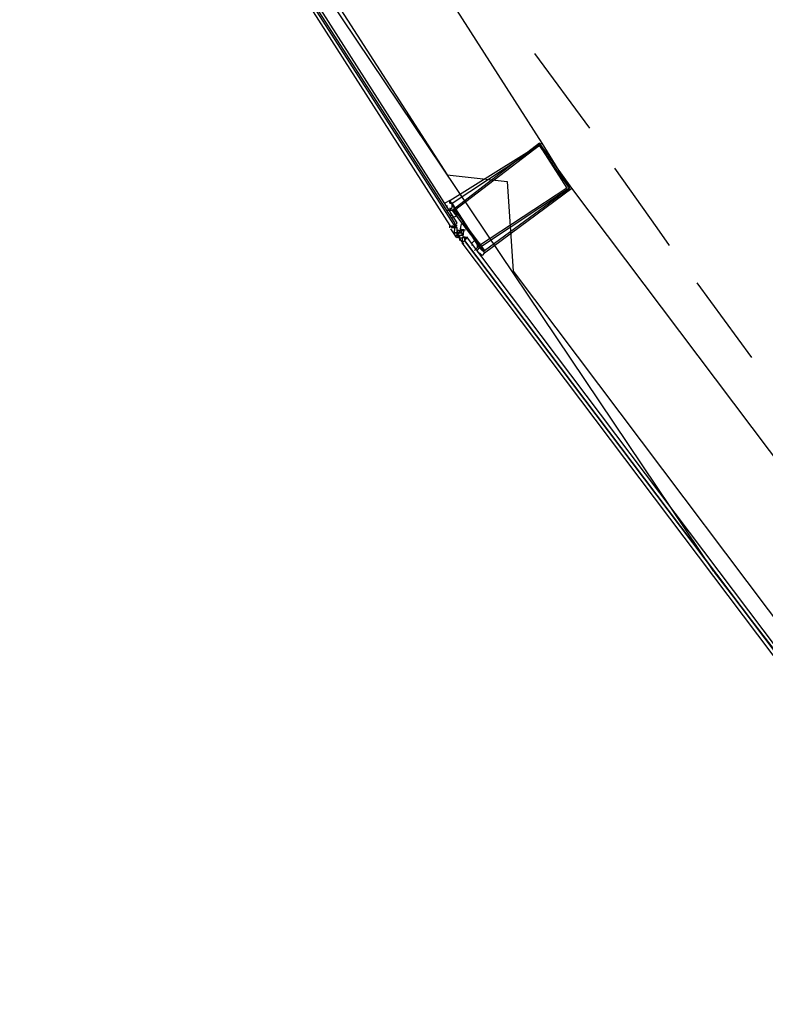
# Model space of a CAD drawing. Header units: feet. Extents: x -79 to 198, y -22 to 181.
# Tile 15 of 203: x 23 to 26.98, y 21.04 to 26.3. Entities that reach past the tile are written whole.
import ezdxf

# ---------------------------------------------------------------- set-up
doc = ezdxf.new("R2010")
doc.units = ezdxf.units.FT
doc.layers.add('A-AREA-UNIDAD', color=30, linetype='CONTINUOUS')
doc.layers.add('A-LINEA', color=7, linetype='CONTINUOUS')

msp = doc.modelspace()

# ---------------------------------------------------------------- linework, layer by layer
at = {"layer": 'A-AREA-UNIDAD'}
msp.add_lwpolyline([(23.392, 28.4089), (25.28, 25.4756), (25.6, 25.44), (25.632, 24.96), (27.68, 22.24), (28, 22.2044), (28.08, 21.7244), (39.712, 18.9689), (47.68, 17.5644), (55.712, 16.5156), (55.808, 17.0489), (56.4, 17.0844), (56.448, 17.28), (58.752, 17.0844), (61.952, 30.56)], dxfattribs=at)
at = {"layer": 'A-LINEA'}
for p, q in [((22.9956, 28.8755), (26.704, 23.3541)), ((23.7867, 28.7644), (25.7867, 25.6444)), ((25.7467, 26.1244), (26.04, 25.7244)), ((28.1733, 22.4444), (25.9467, 25.4044)), ((25.28, 25.2978), (25.28, 25.2978)), ((25.3067, 25.2578), (25.3067, 25.2578)), ((25.32, 25.2178), (25.32, 25.2178)), ((25.3333, 25.2178), (25.3333, 25.2178)), ((25.3333, 25.2178), (25.3333, 25.2178)), ((25.3333, 25.2178), (25.3333, 25.2178)), ((25.3333, 25.2178), (25.3333, 25.2178)), ((25.3333, 25.2178), (25.3333, 25.2178)), ((25.3333, 25.2178), (25.3333, 25.2178)), ((25.3333, 25.2178), (25.3333, 25.2178)), ((25.3333, 25.2178), (25.3333, 25.2178)), ((25.3333, 25.2178), (25.3333, 25.2178)), ((25.2933, 25.1911), (25.2933, 25.2044)), ((25.2933, 25.1911), (25.2933, 25.1911)), ((25.3311, 25.1374), (25.2998, 25.1862)), ((25.3067, 25.2044), (25.3067, 25.1911)), ((25.3067, 25.2044), (25.3067, 25.2044)), ((25.3067, 25.2044), (25.3067, 25.2044)), ((25.3067, 25.2044), (25.3067, 25.2044)), ((25.3067, 25.2044), (25.3067, 25.2044)), ((25.3067, 25.2044), (25.3067, 25.2044)), ((25.3067, 25.1911), (25.3067, 25.2044)), ((25.3067, 25.2044), (25.3067, 25.2044)), ((25.3067, 25.2044), (25.3067, 25.2044)), ((25.3067, 25.1911), (25.3067, 25.1911)), ((25.32, 25.1911), (25.3067, 25.1911)), ((25.32, 25.1911), (25.3067, 25.1911)), ((25.3067, 25.1911), (25.3067, 25.1911)), ((25.3067, 25.1911), (25.3067, 25.1911)), ((25.3067, 25.1911), (25.3067, 25.1911)), ((25.3067, 25.1911), (25.3067, 25.1911)), ((25.3067, 25.1911), (25.3067, 25.1911)), ((25.3067, 25.1911), (25.3067, 25.1911)), ((25.3067, 25.1911), (25.3067, 25.1911)), ((25.3067, 25.1911), (25.3067, 25.1911)), ((25.3067, 25.1911), (25.3067, 25.1911)), ((25.3067, 25.1911), (25.3067, 25.1911)), ((25.3067, 25.1911), (25.3067, 25.1911)), ((25.3067, 25.1778), (25.3067, 25.1778)), ((25.32, 25.2044), (25.32, 25.2044)), ((25.32, 25.2044), (25.32, 25.2044)), ((25.3333, 25.2044), (25.32, 25.2044)), ((25.3333, 25.2044), (25.32, 25.2044)), ((25.32, 25.2044), (25.32, 25.2044)), ((25.32, 25.2044), (25.32, 25.2044)), ((25.32, 25.2044), (25.32, 25.2044)), ((25.32, 25.2044), (25.32, 25.2044)), ((25.3333, 25.1911), (25.32, 25.2044)), ((25.32, 25.2044), (25.32, 25.2044)), ((25.32, 25.2044), (25.32, 25.2044)), ((25.32, 25.2044), (25.32, 25.1911)), ((25.32, 25.2044), (25.32, 25.2044)), ((25.32, 25.2044), (25.32, 25.2044)), ((25.32, 25.2044), (25.32, 25.1911)), ((25.32, 25.2044), (25.32, 25.1911)), ((25.32, 25.2044), (25.32, 25.2044)), ((25.32, 25.2044), (25.32, 25.2044)), ((25.32, 25.1911), (25.32, 25.1911)), ((25.32, 25.1911), (25.32, 25.1778)), ((25.3333, 25.1911), (25.32, 25.1911)), ((25.32, 25.1911), (25.32, 25.1911)), ((25.32, 25.1911), (25.32, 25.1911)), ((25.32, 25.1911), (25.32, 25.1911)), ((25.32, 25.1911), (25.32, 25.1911)), ((25.32, 25.1911), (25.32, 25.1911)), ((25.32, 25.1911), (25.32, 25.1911)), ((25.32, 25.1911), (25.32, 25.1911)), ((25.32, 25.1911), (25.32, 25.1911)), ((25.32, 25.1911), (25.32, 25.1911)), ((25.32, 25.1911), (25.32, 25.1911)), ((25.32, 25.1911), (25.32, 25.1911)), ((25.32, 25.1911), (25.32, 25.1911)), ((25.32, 25.1911), (25.32, 25.1911)), ((25.32, 25.1911), (25.32, 25.1911)), ((25.32, 25.1911), (25.32, 25.1911)), ((25.3333, 25.1911), (25.32, 25.1911)), ((25.3333, 25.1911), (25.32, 25.1911)), ((25.32, 25.1911), (25.32, 25.1911)), ((25.32, 25.1911), (25.32, 25.1911)), ((25.32, 25.1911), (25.32, 25.1911)), ((25.32, 25.1911), (25.32, 25.1911)), ((25.32, 25.1911), (25.32, 25.1911)), ((25.32, 25.1778), (25.32, 25.1778)), ((25.32, 25.1778), (25.32, 25.1778)), ((25.32, 25.1778), (25.32, 25.1778)), ((25.32, 25.1778), (25.32, 25.1778)), ((25.32, 25.1778), (25.32, 25.1778)), ((25.32, 25.1778), (25.32, 25.1778)), ((25.32, 25.1778), (25.32, 25.1778)), ((25.32, 25.1778), (25.32, 25.1778)), ((25.32, 25.1778), (25.32, 25.1778)), ((25.32, 25.1778), (25.32, 25.1778)), ((25.32, 25.1778), (25.32, 25.1778)), ((25.32, 25.1778), (25.32, 25.1778)), ((25.32, 25.1778), (25.32, 25.1778)), ((25.32, 25.1778), (25.32, 25.1778)), ((25.32, 25.1778), (25.32, 25.1778)), ((25.32, 25.1778), (25.32, 25.1778)), ((25.32, 25.1778), (25.32, 25.1778)), ((25.32, 25.1644), (25.32, 25.1778)), ((25.32, 25.1778), (25.32, 25.1778)), ((25.32, 25.1778), (25.32, 25.1778)), ((25.32, 25.1644), (25.32, 25.1778)), ((25.32, 25.1778), (25.32, 25.1778)), ((25.32, 25.1778), (25.32, 25.1778)), ((25.32, 25.1778), (25.32, 25.1778)), ((25.32, 25.1778), (25.32, 25.1778)), ((25.32, 25.1778), (25.32, 25.1778)), ((25.32, 25.1778), (25.32, 25.1778)), ((25.32, 25.1778), (25.32, 25.1778)), ((25.32, 25.1778), (25.32, 25.1778)), ((25.32, 25.1778), (25.32, 25.1778)), ((25.32, 25.1778), (25.32, 25.1778)), ((25.32, 25.1778), (25.32, 25.1778)), ((25.32, 25.1778), (25.32, 25.1778)), ((25.32, 25.1778), (25.32, 25.1778)), ((25.32, 25.1778), (25.32, 25.1778)), ((25.32, 25.1778), (25.32, 25.1778)), ((25.32, 25.1778), (25.32, 25.1778)), ((25.32, 25.1644), (25.32, 25.1644)), ((25.3333, 25.1644), (25.32, 25.1644)), ((25.32, 25.1644), (25.32, 25.1644)), ((25.32, 25.1644), (25.32, 25.1644)), ((25.32, 25.1644), (25.32, 25.1644)), ((25.3333, 25.1644), (25.32, 25.1644)), ((25.3333, 25.1644), (25.32, 25.1644)), ((25.3333, 25.1644), (25.32, 25.1644)), ((25.3333, 25.1644), (25.32, 25.1644)), ((25.32, 25.1644), (25.3333, 25.1644)), ((25.32, 25.1644), (25.3333, 25.1644)), ((25.32, 25.1644), (25.3333, 25.1644)), ((25.32, 25.1644), (25.32, 25.1644)), ((25.32, 25.1644), (25.32, 25.1644)), ((25.32, 25.1644), (25.32, 25.1644)), ((25.32, 25.1644), (25.32, 25.1644)), ((25.32, 25.1644), (25.32, 25.1644)), ((25.3333, 25.2044), (25.3333, 25.2044)), ((25.3333, 25.2044), (25.3333, 25.2044)), ((25.3333, 25.2044), (25.3333, 25.2044)), ((25.3333, 25.2044), (25.3333, 25.2044)), ((25.3333, 25.2044), (25.3333, 25.2044)), ((25.3333, 25.2044), (25.3333, 25.2044)), ((25.3333, 25.2044), (25.3333, 25.2044)), ((25.3333, 25.2044), (25.3333, 25.2044)), ((25.3333, 25.2044), (25.3333, 25.2044)), ((25.3333, 25.1911), (25.3333, 25.1911)), ((25.3333, 25.1911), (25.3333, 25.1911)), ((25.3333, 25.1911), (25.3333, 25.1911)), ((25.3333, 25.1911), (25.3333, 25.1911)), ((25.3333, 25.1911), (25.3333, 25.1911)), ((25.3333, 25.1778), (25.3333, 25.1911)), ((25.3333, 25.1911), (25.3333, 25.1911)), ((25.3333, 25.1911), (25.3333, 25.1911)), ((25.3333, 25.1778), (25.3333, 25.1778)), ((25.3333, 25.1778), (25.3333, 25.1644)), ((25.3467, 25.1778), (25.3333, 25.1778)), ((25.3333, 25.1778), (25.3333, 25.1778)), ((25.3333, 25.1778), (25.3333, 25.1778)), ((25.3333, 25.1778), (25.3333, 25.1778)), ((25.3333, 25.1778), (25.3333, 25.1778)), ((25.3333, 25.1778), (25.3333, 25.1778)), ((25.3333, 25.1778), (25.3333, 25.1778)), ((25.3333, 25.1778), (25.3333, 25.1778)), ((25.3333, 25.1778), (25.3333, 25.1778)), ((25.3333, 25.1778), (25.3333, 25.1778)), ((25.3333, 25.1778), (25.3333, 25.1778)), ((25.3333, 25.1778), (25.3333, 25.1778)), ((25.3333, 25.1778), (25.3333, 25.1778)), ((25.3333, 25.1778), (25.3333, 25.1778)), ((25.3333, 25.1644), (25.3333, 25.1778)), ((25.3333, 25.1778), (25.3333, 25.1778)), ((25.3333, 25.1778), (25.3333, 25.1778)), ((25.3333, 25.1778), (25.3333, 25.1778)), ((25.3333, 25.1778), (25.3333, 25.1778)), ((25.3333, 25.1778), (25.3467, 25.1778)), ((25.3333, 25.1778), (25.3467, 25.1778)), ((25.3333, 25.1778), (25.3467, 25.1778)), ((25.3333, 25.1778), (25.3333, 25.1778)), ((25.3333, 25.1778), (25.3333, 25.1778)), ((25.3333, 25.1778), (25.3333, 25.1778)), ((25.3333, 25.1778), (25.3333, 25.1778)), ((25.3333, 25.1778), (25.3333, 25.1778)), ((25.3333, 25.1778), (25.3333, 25.1778)), ((25.3467, 25.1644), (25.3333, 25.1644)), ((25.3333, 25.1644), (25.3333, 25.1644)), ((25.3333, 25.1644), (25.3333, 25.1644)), ((25.3333, 25.1644), (25.3333, 25.1644)), ((25.3333, 25.1644), (25.3333, 25.1644)), ((25.3333, 25.1644), (25.3333, 25.1644)), ((25.3333, 25.1644), (25.3467, 25.1644)), ((25.3467, 25.1644), (25.3333, 25.1644)), ((25.3333, 25.1644), (25.3333, 25.1644)), ((25.3333, 25.1644), (25.3333, 25.1644)), ((25.3333, 25.1644), (25.3333, 25.1511)), ((25.3333, 25.1644), (25.3333, 25.1644)), ((25.3467, 25.1644), (25.3333, 25.1644)), ((25.3333, 25.1644), (25.3333, 25.1644)), ((25.3333, 25.1644), (25.3333, 25.1644)), ((25.3333, 25.1644), (25.3333, 25.1644)), ((25.3333, 25.1644), (25.3333, 25.1644)), ((25.3333, 25.1644), (25.3333, 25.1644)), ((25.3333, 25.1644), (25.3333, 25.1644)), ((25.3333, 25.1644), (25.3333, 25.1644)), ((25.3333, 25.1644), (25.3333, 25.1644)), ((25.3333, 25.1644), (25.3467, 25.1644)), ((25.3333, 25.1644), (25.3333, 25.1644)), ((25.3333, 25.1644), (25.3333, 25.1644)), ((25.3333, 25.1644), (25.3333, 25.1644)), ((25.3333, 25.1644), (25.3333, 25.1644)), ((25.3333, 25.1644), (25.3333, 25.1644)), ((25.3333, 25.1644), (25.3333, 25.1644)), ((25.3333, 25.1644), (25.3333, 25.1644)), ((25.3467, 25.1778), (25.3467, 25.1644)), ((25.3467, 25.1778), (25.3467, 25.1778)), ((25.3467, 25.1778), (25.3467, 25.1778)), ((25.3467, 25.1778), (25.3467, 25.1778)), ((25.3467, 25.1778), (25.3467, 25.1778)), ((25.3467, 25.1778), (25.3467, 25.1778)), ((25.3467, 25.1644), (25.3467, 25.1778)), ((25.3467, 25.1778), (25.3467, 25.1778)), ((25.3467, 25.1778), (25.3467, 25.1778)), ((25.36, 25.1778), (25.3467, 25.1778)), ((25.3467, 25.1778), (25.3467, 25.1778)), ((25.3467, 25.1778), (25.3467, 25.1778)), ((25.3467, 25.1778), (25.3467, 25.1778)), ((25.3467, 25.1778), (25.3467, 25.1778)), ((25.3467, 25.1778), (25.3467, 25.1778)), ((25.3467, 25.1644), (25.3467, 25.1778)), ((25.36, 25.1778), (25.3467, 25.1778)), ((25.3467, 25.1778), (25.3467, 25.1778)), ((25.3467, 25.1778), (25.3467, 25.1778)), ((25.3467, 25.1778), (25.3467, 25.1778)), ((25.3467, 25.1778), (25.3467, 25.1778)), ((25.3467, 25.1778), (25.3467, 25.1778)), ((25.3467, 25.1778), (25.3467, 25.1778)), ((25.3467, 25.1644), (25.3467, 25.1644)), ((25.3467, 25.1644), (25.3467, 25.1644)), ((25.3467, 25.1644), (25.3467, 25.1644)), ((25.3467, 25.1644), (25.3467, 25.1644)), ((25.3467, 25.1644), (25.3467, 25.1644)), ((25.3467, 25.1644), (25.3467, 25.1644)), ((25.3467, 25.1644), (25.3467, 25.1644)), ((25.3467, 25.1644), (25.3467, 25.1644)), ((25.3467, 25.1644), (25.3467, 25.1644)), ((25.3467, 25.1644), (25.3467, 25.1644)), ((25.3467, 25.1644), (25.3467, 25.1644)), ((25.3467, 25.1644), (25.3467, 25.1644)), ((25.3467, 25.1644), (25.3467, 25.1644)), ((25.3467, 25.1644), (25.3467, 25.1644)), ((25.3467, 25.1644), (25.36, 25.1644)), ((25.3467, 25.1644), (25.3467, 25.1644)), ((25.3467, 25.1644), (25.3467, 25.1644)), ((25.3467, 25.1644), (25.3467, 25.1644)), ((25.3467, 25.1644), (25.3467, 25.1644)), ((25.3467, 25.1644), (25.3467, 25.1644)), ((25.3467, 25.1644), (25.3467, 25.1644)), ((25.3467, 25.1644), (25.3467, 25.1644)), ((25.3467, 25.1644), (25.3467, 25.1644)), ((25.3467, 25.1644), (25.3467, 25.1644)), ((25.3467, 25.1644), (25.3467, 25.1644)), ((25.3467, 25.1644), (25.3467, 25.1644)), ((25.3467, 25.1644), (25.3467, 25.1644)), ((25.3467, 25.1644), (25.3467, 25.1644)), ((25.3467, 25.1644), (25.3467, 25.1644)), ((25.3467, 25.1644), (25.3467, 25.1644)), ((25.3467, 25.1644), (25.3467, 25.1644)), ((25.3467, 25.1644), (25.3467, 25.1644)), ((25.3467, 25.1644), (25.3467, 25.1644)), ((25.3467, 25.1644), (25.3467, 25.1644)), ((25.3467, 25.1644), (25.3467, 25.1644)), ((25.3467, 25.1644), (25.3467, 25.1644)), ((25.3467, 25.1644), (25.3467, 25.1644)), ((25.3467, 25.1644), (25.3467, 25.1644)), ((25.3467, 25.1644), (25.3467, 25.1644)), ((25.36, 25.1778), (25.36, 25.1778)), ((25.36, 25.1778), (25.36, 25.1778)), ((25.36, 25.1778), (25.36, 25.1778)), ((25.36, 25.1778), (25.36, 25.1778)), ((25.36, 25.1778), (25.36, 25.1778)), ((25.36, 25.1778), (25.36, 25.1778)), ((25.36, 25.1778), (25.36, 25.1778)), ((25.36, 25.1778), (25.36, 25.1778)), ((25.36, 25.1778), (25.36, 25.1778)), ((25.36, 25.1778), (25.36, 25.1778)), ((25.36, 25.1778), (25.36, 25.1778)), ((25.36, 25.1778), (25.36, 25.1778)), ((25.36, 25.1778), (25.36, 25.1778)), ((25.36, 25.1778), (25.36, 25.1778)), ((25.36, 25.1778), (25.36, 25.1778)), ((25.36, 25.1778), (25.36, 25.1778)), ((25.36, 25.1778), (25.36, 25.1778)), ((25.36, 25.1778), (25.36, 25.1778)), ((25.36, 25.1644), (25.36, 25.1644)), ((25.36, 25.1644), (25.36, 25.1644)), ((25.36, 25.1644), (25.36, 25.1644)), ((25.36, 25.1644), (25.36, 25.1644)), ((25.36, 25.1644), (25.36, 25.1644)), ((25.36, 25.1644), (25.36, 25.1644)), ((25.36, 25.1511), (25.36, 25.1644)), ((25.32, 25.1511), (25.3333, 25.1511)), ((25.32, 25.1511), (25.3333, 25.1511)), ((25.3333, 25.1511), (25.32, 25.1511)), ((25.32, 25.1511), (25.32, 25.1511)), ((25.3333, 25.1511), (25.32, 25.1511)), ((25.3333, 25.1511), (25.3333, 25.1511)), ((25.3333, 25.1511), (25.3333, 25.1511)), ((25.3333, 25.1511), (25.3333, 25.1511)), ((25.3333, 25.1511), (25.3333, 25.1511)), ((25.3333, 25.1511), (25.3333, 25.1511)), ((25.3333, 25.1511), (25.3333, 25.1511)), ((25.3333, 25.1511), (25.3333, 25.1511)), ((25.3333, 25.1511), (25.3333, 25.1511)), ((25.3333, 25.1511), (25.3333, 25.1511)), ((25.3333, 25.1511), (25.3333, 25.1511)), ((25.3333, 25.1378), (25.3467, 25.1511)), ((25.3333, 25.1511), (25.3333, 25.1511)), ((25.3333, 25.1511), (25.3333, 25.1511)), ((25.3333, 25.1511), (25.3333, 25.1511)), ((25.3467, 25.1511), (25.3333, 25.1511)), ((25.3333, 25.1511), (25.3333, 25.1511)), ((25.3333, 25.1511), (25.3333, 25.1511)), ((25.3333, 25.1511), (25.3333, 25.1511)), ((25.3333, 25.1511), (25.3333, 25.1511)), ((25.3333, 25.1511), (25.3333, 25.1511)), ((25.3333, 25.1378), (25.3333, 25.1378)), ((25.3694, 25.1037), (25.3345, 25.1501)), ((25.3467, 25.1511), (25.3467, 25.1511)), ((25.3467, 25.1511), (25.3467, 25.1511)), ((25.3467, 25.1511), (25.3467, 25.1511)), ((25.3467, 25.1511), (25.3467, 25.1511)), ((25.3467, 25.1511), (25.3467, 25.1511)), ((25.3467, 25.1511), (25.3467, 25.1511)), ((25.3467, 25.1511), (25.3467, 25.1511)), ((25.3467, 25.1511), (25.3467, 25.1511)), ((25.3467, 25.1511), (25.3467, 25.1511)), ((25.3467, 25.1511), (25.3467, 25.1511)), ((25.3467, 25.1511), (25.3467, 25.1511)), ((25.3467, 25.1511), (25.3467, 25.1511)), ((25.3467, 25.1511), (25.3467, 25.1511)), ((25.3467, 25.1511), (25.3467, 25.1511)), ((25.3467, 25.1511), (25.3467, 25.1511)), ((25.3467, 25.1511), (25.3467, 25.1511)), ((25.3467, 25.1511), (25.3467, 25.1511)), ((25.3467, 25.1511), (25.3467, 25.1511)), ((25.3467, 25.1511), (25.3467, 25.1511)), ((25.3467, 25.1511), (25.3467, 25.1511)), ((25.3467, 25.1511), (25.3467, 25.1511)), ((25.3467, 25.1511), (25.3467, 25.1378)), ((25.36, 25.1511), (25.3467, 25.1511)), ((25.36, 25.1511), (25.3467, 25.1511)), ((25.3467, 25.1378), (25.3467, 25.1378)), ((25.3467, 25.1378), (25.3467, 25.1378)), ((25.3467, 25.1378), (25.36, 25.1378)), ((25.3467, 25.1378), (25.3467, 25.1244)), ((25.3467, 25.1378), (25.3467, 25.1378)), ((25.3467, 25.1378), (25.3467, 25.1378)), ((25.3467, 25.1378), (25.3467, 25.1378)), ((25.3467, 25.1378), (25.3467, 25.1378)), ((25.3467, 25.1378), (25.3467, 25.1378)), ((25.3467, 25.1378), (25.3467, 25.1378)), ((25.3467, 25.1378), (25.3467, 25.1378)), ((25.3467, 25.1378), (25.3467, 25.1378)), ((25.3467, 25.1378), (25.3467, 25.1378)), ((25.3467, 25.1378), (25.3467, 25.1378)), ((25.3467, 25.1378), (25.3467, 25.1378)), ((25.3467, 25.1378), (25.3467, 25.1378)), ((25.3467, 25.1378), (25.3467, 25.1378)), ((25.3467, 25.1378), (25.3467, 25.1378)), ((25.3467, 25.1378), (25.3467, 25.1378)), ((25.3467, 25.1378), (25.3467, 25.1378)), ((25.3467, 25.1378), (25.3467, 25.1378)), ((25.3467, 25.1378), (25.3467, 25.1378)), ((25.3467, 25.1378), (25.3467, 25.1378)), ((25.3467, 25.1378), (25.3467, 25.1378)), ((25.3467, 25.1378), (25.36, 25.1378)), ((25.3467, 25.1378), (25.3467, 25.1378)), ((25.3467, 25.1378), (25.3467, 25.1378)), ((25.3467, 25.1378), (25.3467, 25.1378)), ((25.3467, 25.1378), (25.3467, 25.1378)), ((25.3467, 25.1378), (25.3467, 25.1378)), ((25.3467, 25.1378), (25.3467, 25.1378)), ((25.3467, 25.1378), (25.3467, 25.1378)), ((25.3467, 25.1378), (25.3467, 25.1378)), ((25.3467, 25.1244), (25.3467, 25.1244)), ((25.3467, 25.1244), (25.3467, 25.1244)), ((25.3467, 25.1244), (25.3467, 25.1244)), ((25.36, 25.1511), (25.36, 25.1511)), ((25.36, 25.1511), (25.36, 25.1511)), ((25.36, 25.1511), (25.36, 25.1511)), ((25.36, 25.1511), (25.36, 25.1511)), ((25.36, 25.1511), (25.36, 25.1511)), ((25.36, 25.1511), (25.36, 25.1511)), ((25.36, 25.1511), (25.36, 25.1511)), ((25.36, 25.1511), (25.36, 25.1511)), ((25.36, 25.1511), (25.36, 25.1511)), ((25.36, 25.1511), (25.36, 25.1511)), ((25.36, 25.1511), (25.36, 25.1511)), ((25.36, 25.1511), (25.36, 25.1511)), ((25.36, 25.1511), (25.36, 25.1511)), ((25.36, 25.1511), (25.36, 25.1511)), ((25.36, 25.1511), (25.36, 25.1511)), ((25.36, 25.1511), (25.36, 25.1511)), ((25.36, 25.1511), (25.36, 25.1511)), ((25.36, 25.1378), (25.36, 25.1378)), ((25.36, 25.1378), (25.36, 25.1378)), ((25.36, 25.1378), (25.36, 25.1378)), ((25.36, 25.1378), (25.36, 25.1378)), ((25.36, 25.1378), (25.36, 25.1378)), ((25.36, 25.1378), (25.36, 25.1378)), ((25.36, 25.1378), (25.36, 25.1378)), ((25.36, 25.1378), (25.36, 25.1378)), ((25.36, 25.1378), (25.36, 25.1378)), ((25.36, 25.1378), (25.36, 25.1244)), ((25.36, 25.1378), (25.36, 25.1378)), ((25.36, 25.1378), (25.36, 25.1378)), ((25.36, 25.1378), (25.36, 25.1378)), ((25.36, 25.1378), (25.36, 25.1378)), ((25.36, 25.1378), (25.36, 25.1378)), ((25.36, 25.1378), (25.36, 25.1378)), ((25.36, 25.1378), (25.36, 25.1378)), ((25.36, 25.1378), (25.36, 25.1378)), ((25.36, 25.1378), (25.36, 25.1378)), ((25.36, 25.1378), (25.36, 25.1378)), ((25.36, 25.1378), (25.36, 25.1378)), ((25.36, 25.1378), (25.36, 25.1378)), ((25.36, 25.1378), (25.36, 25.1378)), ((25.36, 25.1378), (25.36, 25.1378)), ((25.36, 25.1378), (25.36, 25.1378)), ((25.36, 25.1378), (25.36, 25.1378)), ((25.36, 25.1378), (25.36, 25.1378)), ((25.36, 25.1378), (25.36, 25.1378)), ((25.3733, 25.1378), (25.36, 25.1378)), ((25.36, 25.1378), (25.36, 25.1378)), ((25.3733, 25.1378), (25.36, 25.1378)), ((25.36, 25.1244), (25.36, 25.1244)), ((25.36, 25.1244), (25.36, 25.1244)), ((25.36, 25.1244), (25.36, 25.1244)), ((25.36, 25.1244), (25.36, 25.1244)), ((25.36, 25.1244), (25.36, 25.1244)), ((25.36, 25.1244), (25.36, 25.1244)), ((25.36, 25.1244), (25.36, 25.1244)), ((25.36, 25.1244), (25.36, 25.1244)), ((25.36, 25.1244), (25.36, 25.1244)), ((25.36, 25.1244), (25.36, 25.1244)), ((25.36, 25.1244), (25.36, 25.1244)), ((25.36, 25.1244), (25.36, 25.1111)), ((25.36, 25.1244), (25.36, 25.1244)), ((25.36, 25.1244), (25.36, 25.1244)), ((25.36, 25.1244), (25.36, 25.1244)), ((25.36, 25.1244), (25.36, 25.1244)), ((25.36, 25.1244), (25.36, 25.1244)), ((25.36, 25.1244), (25.36, 25.1244)), ((25.36, 25.1244), (25.36, 25.1244)), ((25.36, 25.1244), (25.36, 25.1244)), ((25.36, 25.1244), (25.36, 25.1244)), ((25.36, 25.1244), (25.36, 25.1244)), ((25.36, 25.1244), (25.36, 25.1244)), ((25.36, 25.1244), (25.36, 25.1244)), ((25.36, 25.1244), (25.36, 25.1244)), ((25.36, 25.1244), (25.36, 25.1244)), ((25.36, 25.1244), (25.36, 25.1244)), ((25.36, 25.1244), (25.36, 25.1244)), ((25.36, 25.1244), (25.36, 25.1244)), ((25.36, 25.1111), (25.36, 25.1111)), ((25.36, 25.1111), (25.36, 25.1111)), ((25.36, 25.1111), (25.36, 25.1111)), ((25.36, 25.1111), (25.36, 25.1111)), ((25.36, 25.1111), (25.36, 25.1111)), ((25.36, 25.1111), (25.36, 25.1111)), ((25.3733, 25.1378), (25.3733, 25.1378)), ((25.3733, 25.1378), (25.3733, 25.1378)), ((25.3733, 25.1378), (25.3867, 25.1378)), ((25.3733, 25.1378), (25.3733, 25.1378)), ((25.3733, 25.1378), (25.3733, 25.1378)), ((25.3733, 25.1378), (25.3733, 25.1378)), ((25.3733, 25.1378), (25.3733, 25.1378)), ((25.3733, 25.1378), (25.3733, 25.1378)), ((25.3733, 25.1378), (25.3733, 25.1378)), ((25.3733, 25.1378), (25.3733, 25.1378)), ((25.3733, 25.1378), (25.3733, 25.1378)), ((25.3733, 25.1378), (25.3733, 25.1378)), ((25.3733, 25.1378), (25.3733, 25.1378)), ((25.3733, 25.1378), (25.3733, 25.1378)), ((25.3733, 25.1378), (25.3867, 25.1378)), ((25.3733, 25.1378), (25.3867, 25.1378)), ((25.3733, 25.1378), (25.3867, 25.1378)), ((25.3733, 25.1378), (25.3733, 25.1244)), ((25.3733, 25.1378), (25.3733, 25.1244)), ((25.3733, 25.1378), (25.3733, 25.1378)), ((25.3733, 25.1378), (25.3733, 25.1378)), ((25.3733, 25.1378), (25.3733, 25.1378)), ((25.3733, 25.1244), (25.3733, 25.1244)), ((25.3733, 25.1244), (25.3733, 25.1244)), ((25.3733, 25.1244), (25.3733, 25.1244)), ((25.3733, 25.1244), (25.3733, 25.1244)), ((25.3733, 25.1244), (25.3733, 25.1244)), ((25.3733, 25.1244), (25.3733, 25.1244)), ((25.3733, 25.1244), (25.3733, 25.1244)), ((25.3733, 25.1244), (25.3733, 25.1244)), ((25.3867, 25.1378), (25.3867, 25.1378)), ((25.3867, 25.1378), (25.3867, 25.1378)), ((25.3867, 25.1378), (25.3867, 25.1378)), ((25.3867, 25.1378), (25.3867, 25.1378)), ((25.3867, 25.1378), (25.3867, 25.1378)), ((25.3867, 25.1378), (25.3867, 25.1378)), ((25.3867, 25.1378), (25.3867, 25.1378)), ((25.3867, 25.1378), (25.3867, 25.1378)), ((25.3867, 25.1378), (25.3867, 25.1378)), ((25.3867, 25.1378), (25.3867, 25.1378)), ((25.4133, 25.0978), (25.4133, 25.0978)), ((25.4133, 25.0844), (25.4133, 25.0844)), ((25.4267, 25.0844), (25.4267, 25.0844)), ((25.44, 25.0578), (25.44, 25.0578)), ((26.6133, 24.8978), (26.9067, 24.4978))]:
    msp.add_line(p, q, dxfattribs=at)
for points in [[(23.1733, 28.5244), (25.2933, 25.2044), (25.3067, 25.1911), (25.32, 25.2044), (23.1867, 28.5244), (23.1867, 28.5378), (23.1733, 28.5244)], [(23.1867, 28.5378), (25.32, 25.2178), (25.32, 25.2044), (25.3333, 25.2178), (23.2133, 28.5378), (23.2, 28.5378), (23.1867, 28.5378)], [(25.7867, 25.6444), (25.9333, 25.4044), (25.4533, 25.0844), (25.2933, 25.3378), (25.7867, 25.6444)], [(25.9467, 25.4044), (25.7733, 25.6444), (25.3067, 25.2844), (25.48, 25.0578), (25.9467, 25.4044)], [(25.7733, 25.6311), (25.92, 25.4044), (25.4533, 25.0978), (25.3067, 25.3244), (25.7733, 25.6311)], [(25.9333, 25.4044), (25.7733, 25.6311), (25.32, 25.2844), (25.48, 25.0711), (25.9333, 25.4044)], [(26.1733, 25.5111), (26.4, 25.1911), (26.4667, 25.0978)], [(25.2933, 25.2978), (25.2933, 25.2844), (25.2933, 25.2844), (25.3067, 25.2978), (25.3067, 25.2978), (25.3067, 25.3111), (25.3067, 25.3111), (25.3067, 25.3111), (25.3067, 25.3111), (25.3067, 25.3111), (25.3067, 25.3244), (25.3067, 25.3244), (25.2933, 25.3244), (25.2933, 25.3244), (25.2933, 25.3244), (25.2933, 25.3244), (25.2933, 25.3244), (25.2933, 25.3378), (25.2933, 25.3378), (25.2667, 25.3244), (25.2667, 25.3244), (25.2667, 25.3244)], [(25.28, 25.2978), (25.28, 25.3111), (25.28, 25.3111), (25.28, 25.3111)], [(25.3067, 25.2444), (25.3067, 25.2444), (25.3067, 25.2444), (25.3333, 25.2578), (25.3333, 25.2578), (25.32, 25.2711), (25.32, 25.2711), (25.32, 25.2711), (25.32, 25.2711), (25.32, 25.2711), (25.32, 25.2844), (25.32, 25.2844), (25.32, 25.2844), (25.32, 25.2844), (25.32, 25.2844), (25.3067, 25.2844), (25.3067, 25.2844), (25.3067, 25.2844), (25.3067, 25.2844), (25.28, 25.2844), (25.28, 25.2844)], [(25.2933, 25.2711), (25.2933, 25.2711), (25.2933, 25.2711)], [(25.32, 25.2844), (25.32, 25.2844), (25.32, 25.2844), (25.32, 25.2711), (25.32, 25.2711)], [(25.3067, 25.2578), (25.2933, 25.2578), (25.2933, 25.2578)], [(25.3333, 25.2178), (25.32, 25.2044), (25.3067, 25.1911), (25.2933, 25.2044)], [(25.32, 25.1911), (25.32, 25.1911), (25.32, 25.2044), (25.3333, 25.2178)], [(25.32, 25.1911), (25.32, 25.1911), (25.32, 25.2044), (25.3333, 25.2178)], [(25.3067, 25.1911), (25.3067, 25.2044), (25.3067, 25.1911), (25.3067, 25.2044)], [(25.3067, 25.1911), (25.3067, 25.2044), (25.3067, 25.1911), (25.3067, 25.2044)], [(25.32, 25.1911), (25.32, 25.1911), (25.3067, 25.1911), (25.3067, 25.1911)], [(25.3333, 25.1511), (25.3333, 25.1644), (25.3467, 25.1644), (25.36, 25.1778)], [(25.3333, 25.1511), (25.3467, 25.1644), (25.36, 25.1778), (25.3733, 25.1778)], [(25.36, 25.1644), (25.3467, 25.1644), (25.36, 25.1644)], [(25.36, 25.1644), (25.36, 25.1644), (25.3467, 25.1644), (25.3467, 25.1644)], [(25.3549, 25.2139), (25.3501, 25.1865), (25.3774, 25.1809)], [(25.3679, 25.1737), (25.3637, 25.1462), (25.391, 25.1411)], [(25.3333, 25.1511), (25.3467, 25.1511), (25.3333, 25.1511)], [(25.3333, 25.1511), (25.3333, 25.1511), (25.3467, 25.1511), (25.3467, 25.1511)], [(25.3333, 25.1511), (25.3467, 25.1511), (25.3333, 25.1511), (25.3467, 25.1511)], [(25.3333, 25.1511), (25.3467, 25.1511), (25.3333, 25.1511)], [(25.3867, 25.1378), (25.3733, 25.1244), (25.36, 25.1111)], [(27.7333, 21.9644), (25.36, 25.1111), (25.3733, 25.1244), (27.7467, 21.9778), (27.7467, 21.9644), (27.7333, 21.9644)], [(27.7467, 21.9778), (25.3733, 25.1244), (25.3867, 25.1378), (27.76, 21.9911), (27.76, 21.9778), (27.7467, 21.9778)], [(25.4133, 25.0978), (25.4133, 25.0978), (25.4133, 25.1111), (25.4133, 25.1111), (25.4267, 25.1244), (25.4267, 25.1244), (25.44, 25.1111), (25.44, 25.1111), (25.44, 25.1111), (25.44, 25.1111), (25.44, 25.1111), (25.44, 25.1111), (25.44, 25.1111)], [(25.4533, 25.1111), (25.4533, 25.0978), (25.44, 25.0978), (25.44, 25.0978), (25.44, 25.0978), (25.44, 25.0978), (25.44, 25.0844), (25.44, 25.0844), (25.4267, 25.0711), (25.4267, 25.0711), (25.4267, 25.0711)], [(25.44, 25.1111), (25.44, 25.0978), (25.44, 25.0978), (25.44, 25.0978), (25.44, 25.0978)], [(25.44, 25.0711), (25.44, 25.0711), (25.44, 25.0711), (25.4533, 25.0844), (25.4533, 25.0844), (25.4667, 25.0711), (25.4667, 25.0711), (25.4667, 25.0711), (25.4667, 25.0844), (25.4667, 25.0844), (25.48, 25.0711), (25.48, 25.0711), (25.48, 25.0711), (25.48, 25.0711), (25.48, 25.0711), (25.48, 25.0711), (25.48, 25.0711)], [(25.48, 25.0578), (25.48, 25.0578), (25.48, 25.0578), (25.4667, 25.0444), (25.4667, 25.0444), (25.4667, 25.0444), (25.4533, 25.0578), (25.4533, 25.0578), (25.4533, 25.0578)], [(26.7067, 23.3511), (28.04, 21.6178), (31.0267, 20.8311), (34.0133, 20.0978), (37.0133, 19.4044), (40.0267, 18.7778), (43.0533, 18.2044), (46.0933, 17.6844), (49.1467, 17.2178), (52.2, 16.8044), (55.2533, 16.4444), (58.32, 16.1511), (60.4, 16.0178), (62.48, 15.9511), (64.5467, 15.9244), (66.6267, 15.9511), (68.7067, 16.0178), (70.7867, 16.1511), (72.8533, 16.3244), (74.92, 16.5511), (76.9867, 16.8178), (79.04, 17.1511), (81.08, 17.5244), (83.12, 17.9378)]]:
    msp.add_lwpolyline(points, dxfattribs=at)
for points in [[(25.2933, 25.3244), (25.3067, 25.3244), (25.3067, 25.3244), (25.2933, 25.3244)], [(25.4667, 25.0711), (25.48, 25.0711), (25.48, 25.0711), (25.4667, 25.0711)]]:
    msp.add_lwpolyline(points, close=True, dxfattribs=at)

doc.saveas('drawing.dxf')
